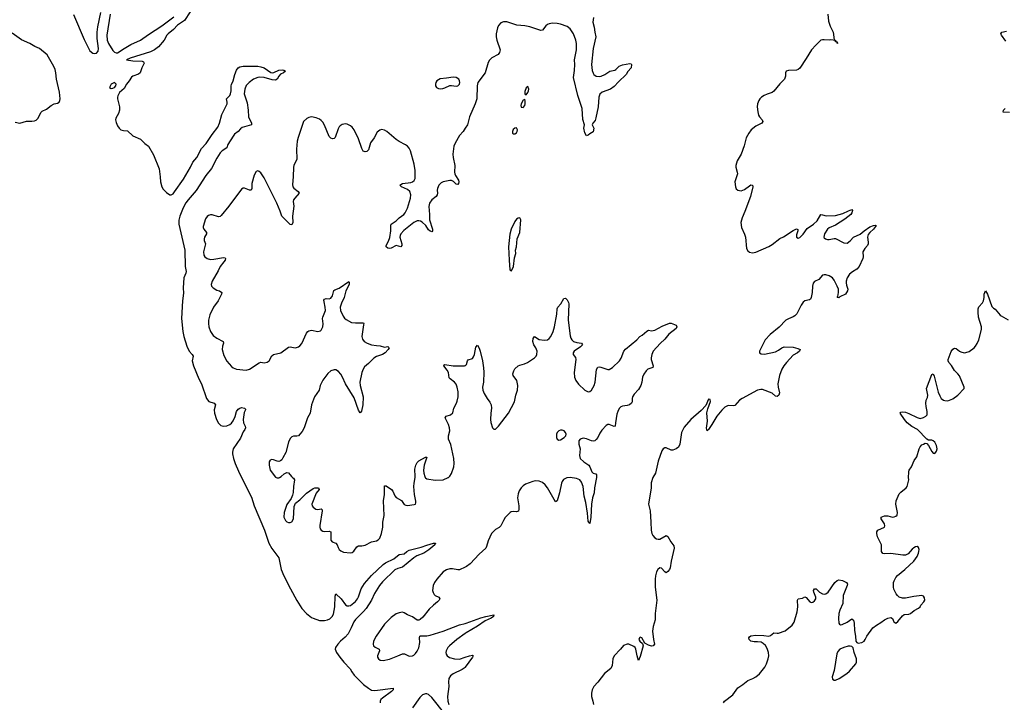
# Model space of a CAD drawing. Header units: inches. Extents: x 1550860 to 1685816, y 509127 to 640511.
# Tile 30 of 91: x 1624527 to 1636622, y 527237 to 535622. Entities that reach past the tile are written whole.
import ezdxf

# ---------------------------------------------------------------- set-up
doc = ezdxf.new("R2010")
doc.units = ezdxf.units.IN
doc.header["$MEASUREMENT"] = 0
for name, color, linetype in [('B6522', 7, 'Continuous'), ('B6523', 7, 'Continuous'), ('B6532', 7, 'Continuous'), ('B6533', 7, 'Continuous')]:
    doc.layers.add(name, color=color, linetype=linetype)

msp = doc.modelspace()

# ---------------------------------------------------------------- linework, layer by layer
at = {"layer": 'B6522', "color": 6}
for points, elevation in [([(1627253, 530000), (1627375, 529755), (1627406, 529650), (1627534, 529350), (1627588, 529190), (1627625, 529125), (1627709, 529010), (1627740, 528870), (1627772, 528790), (1627852, 528630), (1627930, 528488), (1627993, 528390), (1628050, 528326), (1628110, 528280), (1628130, 528269), (1628210, 528244), (1628270, 528244), (1628308, 528252), (1628336, 528264), (1628367, 528290), (1628380, 528320), (1628398, 528410), (1628401, 528539), (1628410, 528570), (1628477, 528510), (1628530, 528435), (1628550, 528422), (1628570, 528421), (1628590, 528428), (1628650, 528477), (1628678, 528510), (1628690, 528532), (1628722, 528630), (1628764, 528696), (1628847, 528793), (1628990, 528930), (1629020, 528950), (1629121, 528999), (1629190, 529051), (1629250, 529060), (1629282, 529090), (1629310, 529106), (1629459, 529141), (1629530, 529169), (1629610, 529194), (1629634, 529190), (1629626, 529170), (1629551, 529110), (1629491, 529070), (1629405, 529035), (1629367, 529013), (1629230, 528896), (1629170, 528881), (1629137, 528863), (1628983, 528717), (1628946, 528670), (1628887, 528573), (1628847, 528490), (1628783, 528390), (1628750, 528351), (1628650, 528254), (1628630, 528225), (1628598, 528150), (1628560, 528080), (1628524, 528036), (1628467, 527990), (1628433, 527950), (1628406, 527910), (1628404, 527890), (1628420, 527850), (1628458, 527790), (1628509, 527729), (1628587, 527650), (1628608, 527610), (1628637, 527570), (1628750, 527456), (1628810, 527410), (1628850, 527388), (1628890, 527384), (1629113, 527410), (1629113, 527390), (1629095, 527370), (1628984, 527290), (1628963, 527270), (1628954, 527250), (1628955, 527230)], 300), ([(1627677, 530000), (1627690, 529994), (1627710, 529995), (1627720, 530000)], 400), ([(1627879, 530000), (1627892, 529992), (1627901, 529970), (1627889, 529890), (1627885, 529815), (1627877, 529783), (1627860, 529740), (1627810, 529666), (1627774, 529570), (1627772, 529510), (1627792, 529470), (1627810, 529453), (1627830, 529445), (1627850, 529444), (1627870, 529454), (1627890, 529490), (1627899, 529641), (1627915, 529685), (1627970, 529723), (1628050, 529805), (1628130, 529864), (1628153, 529873), (1628196, 529870), (1628204, 529850), (1628170, 529806), (1628116, 529670), (1628120, 529650), (1628130, 529635), (1628163, 529610), (1628190, 529607), (1628230, 529613), (1628241, 529601), (1628243, 529590), (1628213, 529410), (1628212, 529390), (1628218, 529370), (1628231, 529351), (1628250, 529339), (1628274, 529334), (1628330, 529341), (1628350, 529332), (1628350, 529227), (1628365, 529210), (1628411, 529190), (1628428, 529170), (1628437, 529137), (1628450, 529115), (1628470, 529096), (1628503, 529083), (1628590, 529072), (1628610, 529076), (1628630, 529093), (1628670, 529145), (1628690, 529159), (1628730, 529160), (1628770, 529169), (1628850, 529209), (1628910, 529222), (1628930, 529232), (1628950, 529252), (1628973, 529310), (1628986, 529390), (1628989, 529450), (1629004, 529530), (1628997, 529710), (1629010, 529790), (1629007, 529890), (1629010, 529898), (1629030, 529898), (1629093, 529853), (1629110, 529830), (1629134, 529774), (1629150, 529753), (1629215, 529715), (1629250, 529668), (1629270, 529658), (1629290, 529656), (1629373, 529667), (1629387, 529673), (1629394, 529686), (1629394, 529706), (1629378, 529790), (1629370, 529890), (1629371, 529930), (1629383, 530000)], 400), ([(1629509, 530000), (1629513, 529993), (1629530, 529982), (1629630, 529967), (1629730, 529970), (1629790, 529997), (1629793, 530000)], 400), ([(1630000, 528896), (1629930, 528864), (1629910, 528864), (1629844, 528876), (1629810, 528875), (1629770, 528866), (1629730, 528839), (1629650, 528750), (1629624, 528710), (1629606, 528670), (1629598, 528610), (1629604, 528584), (1629620, 528560), (1629630, 528550), (1629677, 528530), (1629689, 528510), (1629680, 528490), (1629661, 528470), (1629608, 528430), (1629557, 528383), (1629479, 528281), (1629447, 528253), (1629430, 528245), (1629410, 528245), (1629350, 528286), (1629291, 528311), (1629250, 528338), (1629230, 528345), (1629190, 528338), (1629150, 528322), (1629090, 528280), (1629010, 528196), (1628906, 528050), (1628873, 527990), (1628867, 527950), (1628872, 527930), (1628893, 527913), (1628942, 527890), (1628946, 527870), (1628923, 527810), (1628924, 527790), (1628933, 527770), (1628954, 527754), (1628990, 527750), (1629070, 527769), (1629170, 527806), (1629230, 527834), (1629253, 527833), (1629310, 527805), (1629350, 527808), (1629370, 527817), (1629390, 527835), (1629410, 527864), (1629430, 527908), (1629444, 527970), (1629436, 528030), (1629443, 528050), (1629450, 528055), (1629530, 528054), (1629570, 528062), (1629730, 528113), (1629930, 528189), (1630000, 528207)], 400), ([(1630000, 528082), (1629898, 528010), (1629806, 527930), (1629788, 527910), (1629766, 527870), (1629762, 527850), (1629764, 527830), (1629776, 527810), (1629808, 527788), (1629870, 527770), (1629930, 527769), (1630000, 527792)], 400), ([(1630000, 527668), (1629997, 527663), (1629961, 527639), (1629850, 527588), (1629818, 527562), (1629798, 527530), (1629793, 527490), (1629797, 527430), (1629784, 527310), (1629788, 527250), (1629799, 527210)], 400), ([(1629750, 527097), (1629590, 527298), (1629550, 527334), (1629530, 527342), (1629510, 527343), (1629473, 527327), (1629443, 527297), (1629354, 527170)], 400)]:
    msp.add_lwpolyline(points, dxfattribs=dict(at, elevation=elevation))
at = {"layer": 'B6523', "color": 6}
for points, elevation in [([(1625187, 535687), (1625318, 535378), (1625390, 535241), (1625424, 535210), (1625450, 535205), (1625470, 535210), (1625490, 535237), (1625495, 535270), (1625478, 535390), (1625479, 535470), (1625487, 535533), (1625523, 535710)], 300), ([(1626622, 535718), (1626550, 535612), (1626467, 535553), (1626417, 535503), (1626351, 535450), (1626336, 535430), (1626303, 535370), (1626232, 535290), (1626184, 535250), (1626133, 535227), (1625884, 535150), (1625840, 535130), (1625915, 535115), (1626031, 535111), (1626046, 535106), (1626057, 535090), (1626025, 535030), (1626007, 534970), (1625988, 534952), (1625918, 534930), (1625902, 534918), (1625871, 534870), (1625837, 534830), (1625810, 534777), (1625753, 534727), (1625732, 534688), (1625728, 534672), (1625728, 534650), (1625751, 534551), (1625753, 534510), (1625740, 534470), (1625708, 534412), (1625705, 534390), (1625710, 534361), (1625730, 534317), (1625750, 534288), (1625770, 534270), (1625801, 534261), (1625850, 534258), (1625917, 534197), (1626010, 534156), (1626062, 534102), (1626110, 534067), (1626170, 533962), (1626238, 533790), (1626253, 533693), (1626257, 533630), (1626274, 533570), (1626290, 533541), (1626330, 533499), (1626370, 533470), (1626389, 533471), (1626410, 533485), (1626430, 533508), (1626537, 533663), (1626626, 533810), (1626655, 533870), (1626701, 533930), (1626762, 534038), (1626819, 534101), (1626892, 534210), (1626960, 534300), (1626982, 534350), (1627010, 534456), (1627074, 534590), (1627076, 534610), (1627069, 534650), (1627109, 534691), (1627117, 534710), (1627126, 534750), (1627126, 534810), (1627130, 534825), (1627150, 534870), (1627170, 534948), (1627190, 535001), (1627210, 535032), (1627230, 535043), (1627270, 535051), (1627450, 535052), (1627490, 535045), (1627530, 535030), (1627610, 534974), (1627630, 534970), (1627650, 534973), (1627710, 535000), (1627750, 535007), (1627770, 535004), (1627790, 534990), (1627767, 534970), (1627729, 534951), (1627712, 534930), (1627690, 534890), (1627670, 534878), (1627630, 534883), (1627531, 534911), (1627470, 534914), (1627450, 534911), (1627398, 534890), (1627344, 534850), (1627310, 534815), (1627291, 534770), (1627286, 534710), (1627319, 534599), (1627332, 534510), (1627339, 534430), (1627373, 534350), (1627375, 534330), (1627261, 534299), (1627239, 534281), (1627211, 534249), (1627166, 534214), (1627147, 534193), (1627082, 534090), (1627070, 534050), (1627012, 534010), (1626990, 533985), (1626950, 533921), (1626884, 533796), (1626815, 533710), (1626695, 533525), (1626597, 533410), (1626569, 533371), (1626536, 533310), (1626493, 533210), (1626482, 533158), (1626482, 533110), (1626555, 532790), (1626560, 532590), (1626570, 532530), (1626567, 532510), (1626545, 532450), (1626537, 532390), (1626535, 532330), (1626539, 532261), (1626528, 532170), (1626515, 531950), (1626530, 531790), (1626542, 531730), (1626579, 531610), (1626609, 531549), (1626647, 531510), (1626657, 531490), (1626647, 531430), (1626660, 531370), (1626726, 531210), (1626758, 531150), (1626822, 530970), (1626850, 530934), (1626915, 530910), (1626932, 530890), (1626917, 530830), (1626921, 530790), (1626945, 530710), (1626970, 530666), (1626999, 530639), (1627030, 530630), (1627070, 530635), (1627110, 530650), (1627130, 530667), (1627150, 530696), (1627173, 530747), (1627190, 530808), (1627210, 530837), (1627230, 530852), (1627250, 530858), (1627290, 530852), (1627299, 530839), (1627302, 530830), (1627285, 530795), (1627278, 530770), (1627271, 530710), (1627276, 530670), (1627296, 530630), (1627300, 530610), (1627292, 530590), (1627270, 530561), (1627238, 530482), (1627151, 530350), (1627139, 530310), (1627139, 530290), (1627152, 530230), (1627173, 530170), (1627215, 530075), (1627253, 530000)], 300), ([(1625637, 535690), (1625599, 535430), (1625603, 535370), (1625617, 535330), (1625670, 535243), (1625690, 535223), (1625710, 535213), (1625730, 535215), (1625810, 535270), (1625890, 535317), (1626011, 535369), (1626110, 535441), (1626274, 535546), (1626422, 535658)], 300), ([(1624470, 534363), (1624530, 534350), (1624610, 534376), (1624675, 534375), (1624710, 534380), (1624730, 534389), (1624751, 534410), (1624790, 534486), (1624802, 534498), (1624856, 534524), (1624912, 534570), (1624950, 534587), (1624990, 534597), (1625011, 534610), (1625020, 534630), (1625022, 534650), (1625017, 534730), (1624977, 534890), (1624970, 534970), (1624961, 535010), (1624948, 535048), (1624863, 535190), (1624770, 535268), (1624711, 535291), (1624650, 535330), (1624550, 535376), (1624436, 535456)], 300), ([(1630000, 534289), (1629973, 534247), (1629930, 534199), (1629876, 534104), (1629861, 534070), (1629847, 533970), (1629851, 533930), (1629872, 533830), (1629869, 533750), (1629873, 533730), (1629882, 533710), (1629919, 533650), (1629922, 533630), (1629919, 533610), (1629910, 533598), (1629890, 533603), (1629854, 533634), (1629830, 533645), (1629810, 533647), (1629730, 533631), (1629703, 533617), (1629677, 533590), (1629659, 533550), (1629656, 533530), (1629660, 533490), (1629656, 533470), (1629642, 533450), (1629588, 533410), (1629562, 533370), (1629551, 533329), (1629561, 533230), (1629562, 533162), (1629596, 533050), (1629599, 533030), (1629590, 533018), (1629570, 533025), (1629550, 533042), (1629515, 533095), (1629470, 533135), (1629449, 533149), (1629430, 533153), (1629410, 533150), (1629370, 533131), (1629246, 533034), (1629210, 532990), (1629200, 532970), (1629198, 532950), (1629220, 532870), (1629220, 532850), (1629210, 532830), (1629150, 532848), (1629090, 532815), (1629070, 532811), (1629050, 532814), (1629030, 532830), (1629030, 532850), (1629059, 532901), (1629075, 532945), (1629087, 533030), (1629086, 533090), (1629091, 533109), (1629150, 533153), (1629189, 533190), (1629244, 533230), (1629263, 533250), (1629290, 533306), (1629329, 533430), (1629332, 533472), (1629321, 533510), (1629290, 533537), (1629215, 533570), (1629197, 533590), (1629229, 533610), (1629330, 533622), (1629350, 533629), (1629374, 533646), (1629386, 533670), (1629385, 533770), (1629371, 533849), (1629326, 534010), (1629310, 534044), (1629290, 534068), (1629266, 534086), (1629190, 534124), (1629150, 534150), (1629036, 534250), (1629010, 534264), (1628970, 534272), (1628950, 534267), (1628920, 534240), (1628880, 534170), (1628836, 534110), (1628810, 534024), (1628790, 534003), (1628770, 533997), (1628748, 534008), (1628730, 534040), (1628690, 534160), (1628635, 534270), (1628610, 534302), (1628590, 534318), (1628550, 534339), (1628530, 534342), (1628490, 534333), (1628463, 534317), (1628450, 534305), (1628437, 534283), (1628404, 534176), (1628390, 534162), (1628370, 534157), (1628350, 534165), (1628330, 534189), (1628270, 534328), (1628250, 534362), (1628230, 534385), (1628210, 534400), (1628170, 534418), (1628113, 534427), (1628078, 534422), (1628052, 534410), (1628015, 534370), (1627946, 534174), (1627936, 534130), (1627925, 534030), (1627930, 533910), (1627895, 533830), (1627891, 533810), (1627888, 533690), (1627879, 533599), (1627884, 533570), (1627893, 533553), (1627949, 533510), (1627961, 533490), (1627905, 533430), (1627892, 533410), (1627886, 533390), (1627894, 533330), (1627876, 533210), (1627882, 533130), (1627870, 533103), (1627850, 533105), (1627747, 533207), (1627727, 533270), (1627684, 533370), (1627530, 533679), (1627490, 533739), (1627470, 533757), (1627450, 533766), (1627430, 533758), (1627407, 533713), (1627380, 533610), (1627378, 533550), (1627372, 533528), (1627350, 533528), (1627290, 533554), (1627270, 533553), (1627250, 533540), (1627095, 533330), (1627003, 533217), (1626990, 533206), (1626970, 533201), (1626890, 533225), (1626870, 533224), (1626844, 533216), (1626830, 533206), (1626810, 533174), (1626782, 533082), (1626781, 533070), (1626789, 533050), (1626823, 533010), (1626820, 532990), (1626797, 532950), (1626792, 532930), (1626794, 532910), (1626809, 532870), (1626784, 532770), (1626788, 532730), (1626799, 532710), (1626830, 532687), (1626870, 532678), (1626910, 532680), (1627030, 532701), (1627050, 532695), (1627054, 532690), (1627050, 532670), (1627034, 532646), (1626990, 532590), (1626964, 532536), (1626893, 532410), (1626880, 532370), (1626883, 532350), (1626902, 532330), (1626950, 532301), (1626981, 532290), (1627009, 532270), (1627006, 532250), (1626963, 532170), (1626908, 532092), (1626862, 531998), (1626845, 531930), (1626845, 531890), (1626852, 531850), (1626872, 531790), (1626904, 531744), (1626949, 531710), (1627028, 531670), (1627031, 531650), (1627017, 531610), (1627015, 531570), (1627036, 531496), (1627070, 531429), (1627130, 531362), (1627150, 531345), (1627190, 531331), (1627310, 531319), (1627350, 531331), (1627470, 531408), (1627490, 531414), (1627530, 531407), (1627566, 531414), (1627590, 531433), (1627626, 531494), (1627646, 531510), (1627735, 531530), (1627830, 531598), (1627850, 531604), (1627910, 531592), (1627926, 531594), (1627950, 531602), (1627970, 531616), (1627994, 531646), (1628051, 531770), (1628065, 531790), (1628080, 531800), (1628110, 531809), (1628190, 531792), (1628220, 531800), (1628231, 531810), (1628249, 531851), (1628253, 531887), (1628247, 531950), (1628250, 531970), (1628277, 532030), (1628282, 532050), (1628279, 532090), (1628265, 532155), (1628264, 532176), (1628270, 532190), (1628290, 532196), (1628330, 532195), (1628350, 532203), (1628369, 532230), (1628384, 532296), (1628396, 532304), (1628450, 532323), (1628570, 532408), (1628576, 532396), (1628573, 532370), (1628535, 532290), (1628513, 532210), (1628479, 532141), (1628464, 532090), (1628468, 532048), (1628500, 531980), (1628517, 531957), (1628538, 531938), (1628604, 531904), (1628650, 531897), (1628750, 531899), (1628754, 531890), (1628752, 531872), (1628729, 531729), (1628737, 531697), (1628760, 531670), (1628794, 531650), (1628850, 531629), (1628910, 531618), (1628955, 531615), (1629010, 531598), (1629030, 531605), (1629050, 531607), (1629064, 531590), (1629054, 531570), (1629015, 531530), (1628984, 531510), (1628910, 531485), (1628875, 531465), (1628810, 531398), (1628762, 531358), (1628745, 531330), (1628731, 531289), (1628707, 531170), (1628711, 531129), (1628744, 530990), (1628741, 530890), (1628727, 530813), (1628719, 530801), (1628710, 530794), (1628690, 530824), (1628636, 530976), (1628527, 531150), (1628492, 531232), (1628470, 531268), (1628442, 531302), (1628410, 531320), (1628390, 531323), (1628350, 531310), (1628310, 531275), (1628250, 531194), (1628216, 531130), (1628204, 531070), (1628148, 530990), (1628110, 530890), (1628094, 530790), (1628062, 530730), (1628021, 530610), (1627995, 530565), (1627970, 530531), (1627950, 530512), (1627930, 530506), (1627890, 530508), (1627870, 530499), (1627850, 530479), (1627828, 530432), (1627794, 530306), (1627761, 530239), (1627745, 530215), (1627730, 530203), (1627710, 530196), (1627690, 530198), (1627645, 530215), (1627622, 530218), (1627603, 530210), (1627590, 530190), (1627591, 530150), (1627605, 530090), (1627670, 530003), (1627677, 530000)], 400), ([(1629793, 530000), (1629810, 530015), (1629833, 530047), (1629860, 530130), (1629864, 530170), (1629861, 530230), (1629822, 530402), (1629795, 530470), (1629795, 530510), (1629809, 530570), (1629808, 530610), (1629796, 530650), (1629755, 530730), (1629767, 530753), (1629819, 530770), (1629846, 530794), (1629858, 530850), (1629892, 530910), (1629902, 530938), (1629911, 530990), (1629912, 531050), (1629902, 531110), (1629887, 531147), (1629870, 531171), (1629813, 531210), (1629804, 531224), (1629795, 531290), (1629778, 531318), (1629736, 531370), (1629739, 531381), (1629750, 531388), (1629850, 531371), (1629990, 531370), (1630000, 531373)], 400), ([(1629383, 530000), (1629385, 530010), (1629379, 530101), (1629393, 530150), (1629410, 530182), (1629430, 530204), (1629510, 530248), (1629530, 530250), (1629495, 530150), (1629487, 530090), (1629490, 530050), (1629502, 530010), (1629509, 530000)], 400), ([(1627720, 530000), (1627739, 530010), (1627776, 530044), (1627810, 530062), (1627830, 530056), (1627864, 530010), (1627879, 530000)], 400)]:
    msp.add_lwpolyline(points, dxfattribs=dict(at, elevation=elevation))
for points, elevation in [([(1629850, 534916), (1629770, 534902), (1629690, 534894), (1629649, 534870), (1629638, 534850), (1629634, 534830), (1629635, 534810), (1629648, 534788), (1629670, 534775), (1629690, 534771), (1629725, 534775), (1629750, 534784), (1629810, 534813), (1629830, 534815), (1629890, 534804), (1629909, 534810), (1629930, 534830), (1629935, 534850), (1629931, 534870), (1629920, 534890), (1629890, 534910)], 400), ([(1625692, 534850), (1625650, 534830), (1625629, 534790), (1625650, 534776), (1625670, 534781), (1625690, 534790), (1625708, 534810), (1625710, 534830)], 300)]:
    msp.add_lwpolyline(points, close=True, dxfattribs=dict(at, elevation=elevation))
at = {"layer": 'B6532', "color": 6}
for points, elevation in [([(1631612, 530000), (1631588, 529872), (1631584, 529810), (1631564, 529750), (1631551, 529670), (1631542, 529510), (1631530, 529432), (1631510, 529461), (1631501, 529561), (1631481, 529690), (1631462, 529770), (1631447, 529890), (1631430, 529943), (1631406, 529970), (1631368, 529988), (1631290, 529998), (1631246, 529994), (1631207, 529973), (1631190, 529950), (1631183, 529930), (1631157, 529810), (1631130, 529714), (1631110, 529700), (1631010, 529873), (1630981, 529910), (1630950, 529937), (1630910, 529953), (1630864, 529956), (1630830, 529949), (1630742, 529918), (1630710, 529896), (1630688, 529872), (1630664, 529836), (1630650, 529800), (1630643, 529750), (1630657, 529650), (1630657, 529610), (1630653, 529587), (1630630, 529577), (1630590, 529582), (1630563, 529577), (1630550, 529569), (1630492, 529508), (1630470, 529472), (1630437, 529403), (1630415, 529385), (1630370, 529360), (1630323, 529310), (1630280, 529220), (1630261, 529150), (1630251, 529129), (1630170, 529057), (1630061, 528939), (1630016, 528904), (1630000, 528896)], 400), ([(1632305, 530000), (1632303, 529997), (1632285, 529935), (1632285, 529870), (1632252, 529670), (1632270, 529590), (1632281, 529450), (1632282, 529350), (1632294, 529310), (1632306, 529286), (1632330, 529258), (1632350, 529246), (1632370, 529240), (1632390, 529242), (1632470, 529287), (1632490, 529275), (1632524, 529210), (1632561, 529161), (1632568, 529130), (1632528, 528970), (1632518, 528890), (1632508, 528870), (1632490, 528844), (1632470, 528826), (1632450, 528839), (1632410, 528884), (1632390, 528890), (1632365, 528870), (1632350, 528838), (1632336, 528790), (1632332, 528748), (1632334, 528650), (1632352, 528490), (1632335, 528330), (1632334, 528250), (1632310, 528170), (1632302, 528110), (1632311, 528010), (1632324, 527950), (1632310, 527929), (1632290, 527927), (1632250, 527938), (1632205, 527965), (1632170, 528028), (1632150, 528038), (1632140, 528030), (1632133, 528010), (1632146, 527990), (1632179, 527959), (1632184, 527930), (1632150, 527800), (1632130, 527752), (1632110, 527809), (1632096, 527890), (1632089, 527910), (1632070, 527924), (1632010, 527950), (1631990, 527950), (1631945, 527935), (1631908, 527890), (1631829, 527810), (1631813, 527770), (1631803, 527690), (1631788, 527652), (1631710, 527592), (1631630, 527484), (1631581, 527430), (1631558, 527390), (1631550, 527350), (1631552, 527310), (1631569, 527250), (1631574, 527210)], 500), ([(1633172, 527230), (1633186, 527250), (1633289, 527331), (1633350, 527417), (1633410, 527455), (1633470, 527507), (1633531, 527529), (1633570, 527552), (1633614, 527586), (1633679, 527670), (1633699, 527710), (1633721, 527770), (1633730, 527810), (1633725, 527850), (1633710, 527899), (1633690, 527933), (1633661, 527961), (1633634, 527974), (1633590, 527981), (1633550, 527979), (1633510, 527990), (1633487, 528010), (1633485, 528030), (1633490, 528040), (1633510, 528052), (1633570, 528060), (1633670, 528058), (1633730, 528048), (1633750, 528057), (1633790, 528092), (1633830, 528085), (1633850, 528087), (1633930, 528115), (1634015, 528185), (1634040, 528220), (1634079, 528350), (1634087, 528410), (1634083, 528490), (1634090, 528507), (1634142, 528518), (1634170, 528532), (1634190, 528526), (1634232, 528472), (1634250, 528464), (1634270, 528468), (1634290, 528483), (1634306, 528510), (1634305, 528530), (1634281, 528590), (1634280, 528610), (1634289, 528631), (1634310, 528629), (1634352, 528590), (1634387, 528570), (1634410, 528565), (1634430, 528569), (1634458, 528590), (1634540, 528710), (1634570, 528735), (1634590, 528742), (1634633, 528733), (1634684, 528710), (1634696, 528690), (1634693, 528670), (1634642, 528550), (1634637, 528450), (1634601, 528370), (1634589, 528330), (1634585, 528265), (1634589, 528209), (1634596, 528196), (1634608, 528188), (1634630, 528191), (1634690, 528222), (1634750, 528262), (1634768, 528248), (1634778, 528210), (1634781, 528121), (1634794, 528050), (1634797, 527990), (1634810, 527971), (1634825, 527965), (1634870, 527973), (1634899, 527990), (1634913, 528007), (1634935, 528050), (1635006, 528150), (1635050, 528186), (1635104, 528216), (1635150, 528250), (1635191, 528271), (1635230, 528279), (1635247, 528267), (1635266, 528226), (1635290, 528211), (1635313, 528230), (1635370, 528301), (1635390, 528316), (1635450, 528319), (1635470, 528327), (1635514, 528366), (1635570, 528393), (1635590, 528408), (1635596, 528430), (1635632, 528470), (1635644, 528490), (1635642, 528522), (1635630, 528542), (1635610, 528548), (1635510, 528536), (1635410, 528515), (1635370, 528516), (1635330, 528530), (1635308, 528548), (1635293, 528570), (1635265, 528625), (1635261, 528650), (1635262, 528710), (1635269, 528731), (1635291, 528770), (1635310, 528793), (1635401, 528870), (1635510, 528970), (1635550, 529028), (1635570, 529070), (1635573, 529090), (1635575, 529115), (1635570, 529137), (1635550, 529150), (1635530, 529146), (1635510, 529135), (1635490, 529118), (1635439, 529061), (1635410, 529045), (1635374, 529046), (1635230, 529067), (1635150, 529062), (1635130, 529066), (1635112, 529090), (1635114, 529170), (1635066, 529270), (1635056, 529310), (1635058, 529330), (1635069, 529351), (1635150, 529390), (1635155, 529405), (1635150, 529430), (1635110, 529490), (1635110, 529510), (1635150, 529527), (1635190, 529526), (1635250, 529512), (1635270, 529514), (1635290, 529522), (1635304, 529536), (1635312, 529570), (1635289, 529669), (1635295, 529710), (1635330, 529796), (1635350, 529819), (1635416, 529870), (1635428, 529890), (1635450, 529970), (1635446, 530000)], 500), ([(1630000, 528207), (1630010, 528210), (1630190, 528275), (1630253, 528293), (1630351, 528310), (1630349, 528290), (1630319, 528270), (1630244, 528236), (1630150, 528173), (1630012, 528090), (1630000, 528082)], 400), ([(1630000, 527792), (1630053, 527810), (1630090, 527815), (1630098, 527810), (1630091, 527790), (1630000, 527668)], 400)]:
    msp.add_lwpolyline(points, dxfattribs=dict(at, elevation=elevation))
at = {"layer": 'B6532', "color": 6, "elevation": 500}
msp.add_lwpolyline([(1634730, 527927), (1634706, 527926), (1634650, 527912), (1634602, 527890), (1634577, 527863), (1634566, 527834), (1634533, 527627), (1634506, 527550), (1634510, 527522), (1634530, 527509), (1634550, 527511), (1634593, 527530), (1634689, 527591), (1634721, 527619), (1634798, 527710), (1634807, 527730), (1634806, 527770), (1634777, 527850), (1634765, 527905), (1634750, 527923)], close=True, dxfattribs=at)
at = {"layer": 'B6533', "color": 6}
for points, elevation in [([(1631576, 535650), (1631569, 535590), (1631584, 535530), (1631591, 535470), (1631606, 535410), (1631570, 535270), (1631551, 535070), (1631559, 534999), (1631570, 534966), (1631581, 534950), (1631610, 534927), (1631650, 534923), (1631670, 534927), (1631713, 534947), (1631778, 534990), (1631836, 535004), (1631850, 535012), (1631889, 535050), (1631930, 535069), (1632023, 535083), (1632039, 535079), (1632043, 535070), (1632038, 535030), (1631996, 534984), (1631976, 534950), (1631881, 534859), (1631830, 534800), (1631783, 534770), (1631682, 534730), (1631654, 534706), (1631643, 534670), (1631631, 534550), (1631604, 534416), (1631595, 534385), (1631566, 534350), (1631558, 534330), (1631580, 534290), (1631570, 534243), (1631530, 534221), (1631510, 534204), (1631490, 534196), (1631468, 534232), (1631458, 534290), (1631463, 534330), (1631444, 534396), (1631437, 534530), (1631385, 534690), (1631328, 534910), (1631343, 534997), (1631346, 535070), (1631343, 535130), (1631368, 535250), (1631366, 535330), (1631357, 535370), (1631329, 535449), (1631290, 535509), (1631250, 535538), (1631170, 535566), (1631130, 535575), (1631070, 535579), (1631030, 535572), (1631010, 535562), (1630990, 535546), (1630950, 535495), (1630930, 535488), (1630793, 535533), (1630730, 535545), (1630635, 535555), (1630510, 535597), (1630470, 535597), (1630438, 535582), (1630407, 535550), (1630396, 535524), (1630380, 535450), (1630379, 535410), (1630387, 535370), (1630429, 535250), (1630422, 535218), (1630404, 535196), (1630327, 535153), (1630296, 535124), (1630283, 535097), (1630244, 534970), (1630156, 534850), (1630147, 534810), (1630143, 534650), (1630123, 534590), (1630053, 534430), (1630026, 534330), (1630000, 534289)], 400), ([(1634453, 535690), (1634463, 535603), (1634482, 535542), (1634519, 535470), (1634534, 535374), (1634550, 535372), (1634553, 535353), (1634570, 535351), (1634572, 535330), (1634567, 535333), (1634567, 535347), (1634548, 535350), (1634546, 535366), (1634493, 535373), (1634470, 535370), (1634410, 535376), (1634390, 535376), (1634370, 535369), (1634308, 535310), (1634255, 535250), (1634190, 535144), (1634110, 535027), (1634090, 535010), (1634070, 535004), (1633970, 534998), (1633941, 534990), (1633934, 534970), (1633935, 534930), (1633922, 534890), (1633865, 534835), (1633790, 534744), (1633770, 534728), (1633710, 534708), (1633672, 534690), (1633638, 534670), (1633619, 534650), (1633606, 534630), (1633590, 534590), (1633588, 534552), (1633593, 534490), (1633603, 534450), (1633613, 534430), (1633647, 534390), (1633657, 534370), (1633642, 534350), (1633570, 534313), (1633514, 534270), (1633482, 534230), (1633452, 534170), (1633427, 534073), (1633390, 533970), (1633342, 533890), (1633322, 533830), (1633323, 533810), (1633342, 533750), (1633343, 533730), (1633312, 533630), (1633318, 533570), (1633330, 533543), (1633350, 533526), (1633390, 533518), (1633430, 533536), (1633490, 533582), (1633510, 533592), (1633530, 533590), (1633531, 533570), (1633504, 533450), (1633436, 533264), (1633402, 533190), (1633387, 533130), (1633395, 533070), (1633429, 532989), (1633441, 532950), (1633457, 532810), (1633470, 532783), (1633490, 532767), (1633530, 532760), (1633570, 532767), (1633730, 532835), (1633770, 532859), (1633866, 532934), (1633910, 532956), (1634030, 533034), (1634070, 533052), (1634085, 533045), (1634087, 533030), (1634070, 532979), (1634070, 532950), (1634090, 532940), (1634110, 532948), (1634150, 532989), (1634201, 533059), (1634277, 533110), (1634325, 533150), (1634370, 533228), (1634390, 533227), (1634434, 533214), (1634550, 533217), (1634640, 533240), (1634710, 533276), (1634750, 533291), (1634759, 533279), (1634751, 533251), (1634737, 533230), (1634662, 533170), (1634550, 533097), (1634470, 533066), (1634449, 533050), (1634413, 532990), (1634406, 532950), (1634410, 532941), (1634425, 532930), (1634450, 532922), (1634470, 532922), (1634530, 532935), (1634550, 532933), (1634650, 532882), (1634690, 532878), (1634730, 532905), (1634770, 532952), (1634850, 532986), (1634900, 533030), (1634970, 533079), (1635016, 533096), (1635038, 533098), (1635051, 533090), (1635038, 533082), (1635016, 533050), (1634970, 533010), (1634950, 532985), (1634942, 532950), (1634950, 532890), (1634949, 532870), (1634941, 532850), (1634909, 532810), (1634886, 532770), (1634888, 532710), (1634884, 532690), (1634839, 532590), (1634810, 532557), (1634756, 532524), (1634722, 532498), (1634690, 532450), (1634679, 532410), (1634678, 532390), (1634682, 532362), (1634700, 532310), (1634697, 532290), (1634671, 532250), (1634603, 532217), (1634590, 532206), (1634570, 532208), (1634577, 532223), (1634587, 532270), (1634585, 532310), (1634570, 532350), (1634530, 532422), (1634510, 532450), (1634470, 532475), (1634430, 532486), (1634410, 532488), (1634390, 532482), (1634343, 532430), (1634290, 532405), (1634274, 532386), (1634266, 532350), (1634262, 532270), (1634249, 532211), (1634240, 532190), (1634230, 532181), (1634170, 532169), (1634150, 532152), (1634125, 532115), (1634072, 532010), (1634050, 531986), (1634030, 531972), (1633970, 531949), (1633939, 531930), (1633855, 531845), (1633744, 531756), (1633686, 531690), (1633613, 531550), (1633614, 531530), (1633636, 531516), (1633675, 531515), (1633810, 531544), (1633850, 531562), (1633888, 531592), (1633918, 531602), (1634030, 531599), (1634085, 531585), (1634115, 531570), (1634106, 531550), (1634081, 531530), (1634030, 531500), (1633945, 531410), (1633913, 531370), (1633890, 531330), (1633861, 531250), (1633840, 531150), (1633842, 531110), (1633862, 531038), (1633854, 531010), (1633830, 530993), (1633810, 530999), (1633770, 531033), (1633650, 531078), (1633630, 531081), (1633590, 531070), (1633401, 530970), (1633370, 530948), (1633310, 530883), (1633290, 530879), (1633230, 530881), (1633190, 530862), (1633150, 530825), (1633090, 530750), (1633030, 530648), (1632990, 530589), (1632970, 530572), (1632963, 530603), (1632975, 530690), (1632968, 530792), (1632978, 530842), (1633011, 530931), (1633010, 530958), (1632990, 530959), (1632955, 530885), (1632897, 530823), (1632773, 530710), (1632690, 530615), (1632657, 530550), (1632636, 530410), (1632618, 530370), (1632590, 530349), (1632550, 530335), (1632530, 530336), (1632470, 530361), (1632450, 530362), (1632430, 530350), (1632414, 530326), (1632370, 530201), (1632336, 530050), (1632305, 530000)], 500), ([(1636639, 535359), (1636588, 535430), (1636579, 535450), (1636592, 535468), (1636650, 535483)], 500), ([(1636684, 534484), (1636610, 534488), (1636614, 534510), (1636632, 534530)], 500), ([(1635446, 530000), (1635445, 530010), (1635451, 530050), (1635448, 530070), (1635455, 530090), (1635483, 530130), (1635514, 530206), (1635547, 530253), (1635576, 530350), (1635590, 530376), (1635610, 530398), (1635630, 530410), (1635650, 530419), (1635670, 530416), (1635692, 530392), (1635730, 530317), (1635750, 530297), (1635770, 530294), (1635790, 530321), (1635798, 530350), (1635791, 530390), (1635770, 530432), (1635749, 530450), (1635730, 530456), (1635690, 530459), (1635670, 530469), (1635556, 530590), (1635486, 530626), (1635430, 530672), (1635394, 530710), (1635342, 530790), (1635350, 530802), (1635370, 530807), (1635410, 530800), (1635450, 530785), (1635550, 530734), (1635590, 530725), (1635630, 530735), (1635657, 530750), (1635673, 530767), (1635676, 530810), (1635661, 530870), (1635657, 530910), (1635663, 530950), (1635677, 530983), (1635681, 531010), (1635668, 531090), (1635730, 531262), (1635750, 531271), (1635762, 531242), (1635810, 531047), (1635830, 531000), (1635848, 530970), (1635875, 530950), (1635890, 530943), (1635930, 530940), (1635990, 530963), (1636053, 531010), (1636129, 531090), (1636127, 531110), (1636070, 531246), (1636050, 531273), (1636012, 531312), (1635974, 531374), (1635942, 531410), (1635933, 531430), (1635934, 531450), (1635970, 531547), (1635990, 531576), (1636010, 531586), (1636030, 531584), (1636070, 531552), (1636090, 531543), (1636130, 531530), (1636150, 531532), (1636190, 531547), (1636250, 531590), (1636270, 531610), (1636290, 531644), (1636309, 531691), (1636343, 531817), (1636340, 531850), (1636307, 531970), (1636300, 532030), (1636301, 532070), (1636310, 532095), (1636355, 532145), (1636367, 532170), (1636376, 532210), (1636373, 532250), (1636390, 532291), (1636417, 532250), (1636470, 532097), (1636490, 532078), (1636510, 532067), (1636570, 531992), (1636583, 531983), (1636670, 531936)], 500), ([(1630000, 531373), (1630005, 531375), (1630015, 531385), (1630027, 531433), (1630035, 531445), (1630090, 531462), (1630101, 531479), (1630113, 531510), (1630130, 531599), (1630150, 531626), (1630170, 531589), (1630182, 531550), (1630212, 531430), (1630224, 531344), (1630227, 531293), (1630223, 531170), (1630211, 531110), (1630215, 531070), (1630232, 531030), (1630269, 530969), (1630303, 530923), (1630318, 530890), (1630324, 530850), (1630313, 530787), (1630309, 530710), (1630313, 530673), (1630334, 530610), (1630350, 530592), (1630370, 530594), (1630410, 530630), (1630530, 530787), (1630607, 530930), (1630621, 531010), (1630641, 531070), (1630644, 531130), (1630632, 531190), (1630590, 531251), (1630585, 531270), (1630595, 531310), (1630610, 531334), (1630649, 531371), (1630670, 531380), (1630727, 531393), (1630764, 531410), (1630850, 531470), (1630870, 531490), (1630880, 531510), (1630882, 531550), (1630867, 531590), (1630843, 531630), (1630832, 531670), (1630834, 531706), (1630849, 531730), (1630910, 531694), (1630970, 531684), (1631010, 531689), (1631030, 531704), (1631050, 531729), (1631080, 531790), (1631098, 531850), (1631126, 532006), (1631129, 532071), (1631138, 532090), (1631173, 532130), (1631210, 532198), (1631230, 532201), (1631250, 532182), (1631267, 532150), (1631271, 532131), (1631265, 531930), (1631290, 531737), (1631298, 531710), (1631308, 531690), (1631330, 531670), (1631370, 531657), (1631429, 531649), (1631442, 531630), (1631417, 531603), (1631338, 531550), (1631326, 531530), (1631327, 531510), (1631353, 531473), (1631359, 531450), (1631336, 531290), (1631343, 531230), (1631359, 531190), (1631390, 531143), (1631470, 531072), (1631510, 531052), (1631530, 531055), (1631550, 531070), (1631584, 531130), (1631594, 531170), (1631613, 531327), (1631627, 531353), (1631650, 531359), (1631665, 531355), (1631750, 531324), (1631770, 531326), (1631810, 531350), (1631893, 531430), (1631915, 531465), (1631950, 531549), (1631970, 531576), (1632108, 531690), (1632146, 531730), (1632173, 531747), (1632230, 531798), (1632250, 531807), (1632290, 531802), (1632330, 531810), (1632421, 531859), (1632510, 531896), (1632530, 531895), (1632593, 531870), (1632600, 531850), (1632590, 531830), (1632501, 531759), (1632450, 531696), (1632395, 531645), (1632309, 531551), (1632292, 531510), (1632284, 531470), (1632285, 531450), (1632307, 531370), (1632304, 531350), (1632245, 531330), (1632224, 531310), (1632194, 531266), (1632179, 531230), (1632169, 531170), (1632157, 531130), (1632130, 531081), (1632077, 531023), (1632056, 530990), (1632049, 530970), (1632049, 530930), (1632043, 530910), (1632017, 530890), (1631990, 530881), (1631930, 530874), (1631912, 530868), (1631892, 530848), (1631874, 530810), (1631864, 530776), (1631845, 530670), (1631843, 530630), (1631830, 530624), (1631770, 530649), (1631750, 530648), (1631730, 530636), (1631678, 530582), (1631655, 530545), (1631629, 530490), (1631610, 530466), (1631590, 530451), (1631570, 530445), (1631550, 530447), (1631490, 530474), (1631450, 530481), (1631410, 530470), (1631396, 530450), (1631396, 530410), (1631412, 530352), (1631403, 530270), (1631413, 530233), (1631457, 530190), (1631517, 530150), (1631531, 530131), (1631554, 530070), (1631570, 530053), (1631604, 530044), (1631614, 530030), (1631614, 530010), (1631612, 530000)], 400)]:
    msp.add_lwpolyline(points, dxfattribs=dict(at, elevation=elevation))
for points, elevation in [([(1630770, 534802), (1630750, 534785), (1630730, 534738), (1630731, 534711), (1630750, 534698), (1630770, 534727), (1630777, 534750), (1630781, 534770)], 500), ([(1630730, 534646), (1630722, 534638), (1630710, 534635), (1630687, 534590), (1630684, 534570), (1630688, 534548), (1630710, 534545), (1630730, 534568), (1630735, 534590), (1630736, 534616)], 500), ([(1630630, 534293), (1630610, 534289), (1630590, 534273), (1630581, 534250), (1630581, 534230), (1630590, 534218), (1630610, 534221), (1630630, 534231), (1630637, 534250), (1630640, 534270)], 500), ([(1630670, 533189), (1630650, 533183), (1630630, 533170), (1630610, 533145), (1630565, 533050), (1630549, 532989), (1630533, 532830), (1630540, 532670), (1630549, 532550), (1630570, 532539), (1630592, 532590), (1630603, 532697), (1630620, 532750), (1630619, 532790), (1630629, 532830), (1630638, 532930), (1630671, 533010), (1630684, 533164)], 500), ([(1631190, 530580), (1631170, 530580), (1631149, 530571), (1631130, 530550), (1631122, 530530), (1631120, 530490), (1631128, 530470), (1631150, 530458), (1631170, 530462), (1631215, 530490), (1631235, 530510), (1631240, 530530), (1631233, 530550), (1631215, 530570)], 400)]:
    msp.add_lwpolyline(points, close=True, dxfattribs=dict(at, elevation=elevation))

doc.saveas('drawing.dxf')
